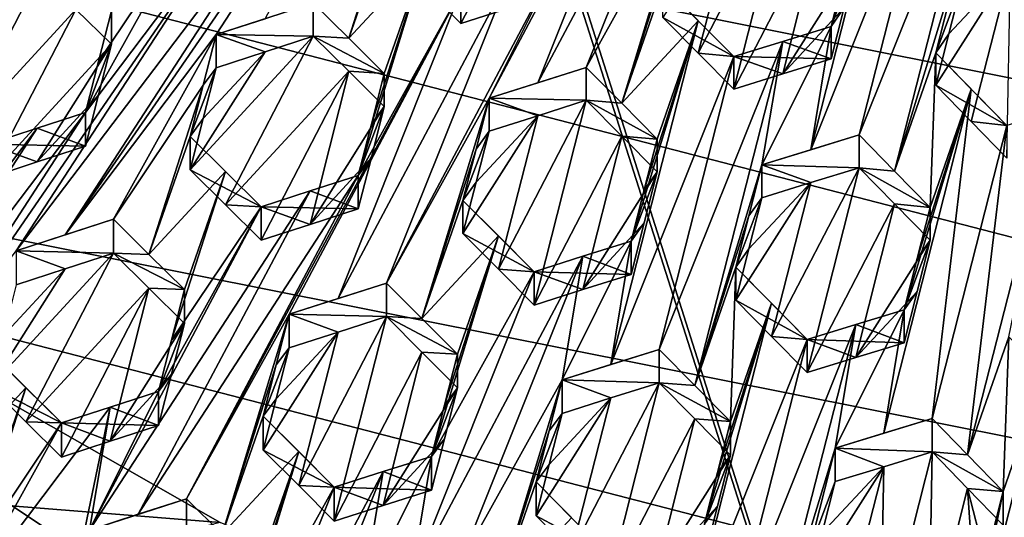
# Model space of a CAD drawing. Header units: metres. Extents: x -22 to 22, y 0 to 204.
# Tile 48 of 256: x -3.93 to -1.38, y 12.46 to 13.74. Entities that reach past the tile are written whole.
import ezdxf

# ---------------------------------------------------------------- set-up
doc = ezdxf.new("R2010")
doc.units = ezdxf.units.M
doc.layers.add('solid_002_SW0002', color=7, linetype='CONTINUOUS')
doc.layers.add('solid_002_SW0002_01', color=7, linetype='CONTINUOUS')

msp = doc.modelspace()

# ---------------------------------------------------------------- linework, layer by layer
at = {"layer": 'solid_002_SW0002'}
for points in [[(-10.401688, 38.78968, 222.258194), (-0.000125, 39.062069, 222.530045), (-0.000125, 6.009099, 222.530045)], [(-10.452005, 38.787876, 222.256866), (-10.401688, 38.78968, 222.258194), (-0.000125, 6.009099, 222.530045)], [(-10.250982, 9.179632, 222.262131), (-10.452005, 38.787876, 222.256866), (-0.000125, 6.009099, 222.530045)], [(15.431576, 33.648762, 223.952362), (-15.431306, 33.548271, 223.951843), (-15.319921, 9.159238, 223.824142)], [(8.043475, 12.659388, 197.128784), (-8.043475, 16.822996, 196.013153), (-7.7389, 17.710806, 195.775253)], [(7.7389, 11.77158, 197.366669), (-8.239264, 15.907071, 196.25856), (-8.043475, 16.822996, 196.013153)], [(7.7389, 11.77158, 197.366669), (-8.323321, 14.981074, 196.506683), (-8.239264, 15.907071, 196.25856)], [(-2.913416, 15.338483, 211.476273), (-3.429604, 14.778586, 211.381104), (-4.640465, 13.301433, 211.161865)], [(-2.913416, 15.338483, 211.476273), (-4.640465, 13.301433, 211.161865), (-4.124278, 13.861323, 211.257019)], [(-5.683294, 13.250219, 210.930359), (-4.829403, 14.013636, 211.095444), (-3.797027, 15.13349, 211.286011)], [(-5.167106, 13.810128, 211.025574), (-5.683294, 13.250219, 210.930359), (-3.797027, 15.13349, 211.286011)], [(7.332353, 10.929029, 197.592422), (-8.29563, 14.043318, 196.757965), (-8.323321, 14.981074, 196.506683)], [(7.7389, 11.77158, 197.366669), (7.332353, 10.929029, 197.592422), (-8.323321, 14.981074, 196.506683)], [(-5.156653, 12.741524, 211.066666), (-4.640465, 13.301433, 211.161865), (-3.429604, 14.778586, 211.381104)], [(-5.156653, 12.741524, 211.066666), (-3.429604, 14.778586, 211.381104), (-3.554177, 14.7372, 211.355621)], [(-5.156653, 12.741524, 211.066666), (-3.554177, 14.7372, 211.355621), (-4.46198, 13.658731, 211.190552)], [(-4.428162, 13.790342, 211.194092), (-4.46198, 13.658731, 211.190552), (-3.554177, 14.7372, 211.355621)], [(-3.809035, 13.185276, 211.327606), (-3.419152, 13.703243, 211.397049), (-2.848936, 14.579853, 211.498276)], [(-3.240666, 14.061276, 211.428467), (-3.809035, 13.185276, 211.327606), (-2.848936, 14.579853, 211.498276)], [(-2.848936, 14.579853, 211.498276), (-3.419152, 13.703243, 211.397049), (-3.292765, 13.744363, 211.419662)], [(-2.143734, 14.414511, 211.61113), (-2.587584, 13.578732, 211.531464), (-2.463071, 13.618197, 211.54985)], [(-2.143734, 14.414511, 211.61113), (-2.270307, 14.374295, 211.592087), (-2.587584, 13.578732, 211.531464)], [(-2.143734, 14.414511, 211.61113), (-2.463071, 13.618197, 211.54985), (-2.197838, 14.095567, 211.596832)], [(-2.270307, 14.374295, 211.592087), (-2.53554, 13.896832, 211.544754), (-2.714026, 13.538517, 211.512283)], [(-2.270307, 14.374295, 211.592087), (-2.714026, 13.538517, 211.512283), (-2.587584, 13.578732, 211.531464)], [(-1.65717, 14.294667, 211.669479), (-1.830414, 13.724463, 211.631454), (-1.882783, 13.405408, 211.614944)], [(-1.565181, 14.20122, 211.676147), (-1.65717, 14.294667, 211.669479), (-1.882783, 13.405408, 211.614944)], [(-1.65717, 14.294667, 211.669479), (-1.796711, 13.856858, 211.639572), (-1.830414, 13.724463, 211.631454)], [(-1.439038, 14.239976, 211.690201), (-1.757945, 13.443859, 211.629211), (-1.666299, 13.350428, 211.634613)], [(-1.439038, 14.239976, 211.690201), (-1.565181, 14.20122, 211.676147), (-1.757945, 13.443859, 211.629211)], [(-1.439038, 14.239976, 211.690201), (-1.666299, 13.350428, 211.634613), (-1.492712, 13.920346, 211.672897)], [(-1.565181, 14.20122, 211.676147), (-1.882783, 13.405408, 211.614944), (-1.757945, 13.443859, 211.629211)], [(-2.560121, 14.168532, 211.23436), (-2.878317, 13.823266, 211.175232), (-2.786495, 13.731848, 211.188828)], [(-2.660037, 13.772593, 211.209976), (-2.560121, 14.168532, 211.23436), (-2.786495, 13.731848, 211.188828)], [(-2.936409, 14.131359, 211.482666), (-3.168197, 13.784788, 211.441574), (-3.076303, 13.693744, 211.456833)], [(-2.936409, 14.131359, 211.482666), (-3.076303, 13.693744, 211.456833), (-2.970207, 13.999088, 211.476379)], [(-2.197838, 14.095567, 211.596832), (-2.463071, 13.618197, 211.54985), (-2.371248, 13.525907, 211.560196)], [(-2.231333, 13.964129, 211.589279), (-2.197838, 14.095567, 211.596832), (-2.371248, 13.525907, 211.560196)], [(-2.173282, 13.655021, 211.276978), (-2.081369, 13.562099, 211.285324), (-1.946883, 14.091538, 211.321991)], [(-2.173282, 13.655021, 211.276978), (-1.946883, 14.091538, 211.321991), (-2.071315, 14.052261, 211.304214)], [(-1.855124, 13.998676, 211.329956), (-1.946883, 14.091538, 211.321991), (-2.081369, 13.562099, 211.285324)], [(6.822947, 10.130286, 197.806458), (-8.155832, 13.118854, 197.005661), (-8.29563, 14.043318, 196.757965)], [(7.332353, 10.929029, 197.592422), (6.822947, 10.130286, 197.806458), (-8.29563, 14.043318, 196.757965)], [(-3.240666, 14.061276, 211.428467), (-3.935339, 13.144047, 211.304489), (-3.809035, 13.185276, 211.327606)], [(-3.240666, 14.061276, 211.428467), (-3.365231, 14.02059, 211.405579), (-3.935339, 13.144047, 211.304489)], [(-2.173282, 13.655021, 211.276978), (-2.071315, 14.052261, 211.304214), (-2.265081, 13.747587, 211.267761)], [(-3.365231, 14.02059, 211.405579), (-4.32529, 12.626009, 211.234863), (-3.935339, 13.144047, 211.304489)], [(-3.365231, 14.02059, 211.405579), (-3.756854, 13.501994, 211.335587), (-4.32529, 12.626009, 211.234863)], [(-3.365231, 14.02059, 211.405579), (-3.491621, 13.979208, 211.381989), (-3.756854, 13.501994, 211.335587)], [(-3.076303, 13.693744, 211.456833), (-2.878312, 13.907928, 211.491211), (-2.970207, 13.999088, 211.476379)], [(-1.855124, 13.998676, 211.329956), (-2.081369, 13.562099, 211.285324), (-1.955116, 13.601644, 211.3022)], [(-1.855124, 13.998676, 211.329956), (-1.955116, 13.601644, 211.3022), (-1.763171, 13.905365, 211.336975)], [(-3.723053, 13.634022, 211.340942), (-3.756854, 13.501994, 211.335587), (-3.491621, 13.979208, 211.381989)], [(-3.723053, 13.634022, 211.340942), (-3.491621, 13.979208, 211.381989), (-3.689611, 13.764616, 211.3461)], [(-2.231333, 13.964129, 211.589279), (-2.371248, 13.525907, 211.560196), (-2.265081, 13.831695, 211.58165)], [(-1.492712, 13.920346, 211.672897), (-1.666299, 13.350428, 211.634613), (-1.559955, 13.656116, 211.656387)], [(-1.492712, 13.837159, 211.362442), (-1.492712, 13.920346, 211.672897), (-1.559955, 13.656116, 211.656387)], [(-3.076303, 13.693744, 211.456833), (-2.984485, 13.602538, 211.471207), (-2.878312, 13.907928, 211.491211)], [(-3.051728, 13.339102, 211.457672), (-2.786495, 13.8166, 211.505127), (-2.878312, 13.907928, 211.491211)], [(-3.017958, 13.471412, 211.464508), (-3.051728, 13.339102, 211.457672), (-2.878312, 13.907928, 211.491211)], [(-3.017958, 13.471412, 211.464508), (-2.878312, 13.907928, 211.491211), (-2.984485, 13.602538, 211.471207)], [(-2.53554, 13.896832, 211.544754), (-2.660035, 13.857097, 211.525345), (-2.979259, 13.061049, 211.464935)], [(-2.714026, 13.538517, 211.512283), (-2.53554, 13.896832, 211.544754), (-2.979259, 13.061049, 211.464935)], [(-1.796712, 13.773264, 211.327621), (-1.763171, 13.905365, 211.336975), (-1.955116, 13.601644, 211.3022)], [(-1.763171, 13.905365, 211.336975), (-1.830414, 13.724463, 211.631454), (-1.796711, 13.856858, 211.639572)], [(-1.796712, 13.773264, 211.327621), (-1.830414, 13.724463, 211.631454), (-1.763171, 13.905365, 211.336975)], [(-1.559955, 13.57223, 211.343323), (-1.468369, 13.478462, 211.347229), (-1.3667, 13.875769, 211.376068)], [(-1.526288, 13.704873, 211.35289), (-1.559955, 13.57223, 211.343323), (-1.3667, 13.875769, 211.376068)], [(-1.526288, 13.704873, 211.35289), (-1.3667, 13.875769, 211.376068), (-1.492712, 13.837159, 211.362442)], [(-1.468369, 13.478462, 211.347229), (-1.376243, 13.383927, 211.350372), (-1.3667, 13.875769, 211.376068)], [(-3.873322, 13.858303, 210.985931), (-4.191521, 13.51202, 210.923019), (-4.099636, 13.422276, 210.9431)], [(-3.997977, 13.816805, 210.960114), (-4.191521, 13.51202, 210.923019), (-3.873322, 13.858303, 210.985931)], [(-3.781434, 13.76848, 211.005737), (-3.873322, 13.858303, 210.985931), (-4.099636, 13.422276, 210.9431)], [(-2.660035, 13.857097, 211.525345), (-2.786495, 13.8166, 211.505127), (-3.103858, 13.02127, 211.44548)], [(-2.660035, 13.857097, 211.525345), (-3.103858, 13.02127, 211.44548), (-2.979259, 13.061049, 211.464935)], [(-3.230214, 12.980813, 211.425308), (-2.786495, 13.8166, 211.505127), (-3.495447, 12.503316, 211.377853)], [(-3.051728, 13.339102, 211.457672), (-3.495447, 12.503316, 211.377853), (-2.786495, 13.8166, 211.505127)], [(-3.230214, 12.980813, 211.425308), (-3.103858, 13.02127, 211.44548), (-2.786495, 13.8166, 211.505127)], [(-2.878317, 13.823266, 211.175232), (-2.786495, 13.8166, 211.505127), (-2.786495, 13.731848, 211.188828)], [(-2.660037, 13.772593, 211.209976), (-2.786495, 13.731848, 211.188828), (-2.786495, 13.8166, 211.505127)], [(-2.173273, 13.739239, 211.591324), (-2.265081, 13.831695, 211.58165), (-2.371248, 13.525907, 211.560196)], [(-2.081369, 13.646455, 211.600143), (-2.265081, 13.831695, 211.58165), (-2.173273, 13.739239, 211.591324)], [(-2.265081, 13.747587, 211.267761), (-2.265081, 13.831695, 211.58165), (-2.081369, 13.646455, 211.600143)], [(-1.526288, 13.704873, 211.35289), (-1.492712, 13.837159, 211.362442), (-1.559955, 13.656116, 211.656387)], [(-3.781434, 13.76848, 211.005737), (-4.099636, 13.422276, 210.9431), (-4.007809, 13.332363, 210.962326)], [(-3.781434, 13.76848, 211.005737), (-4.007809, 13.332363, 210.962326), (-3.689611, 13.678481, 211.024643)], [(-3.781434, 13.76848, 211.005737), (-3.689611, 13.678481, 211.024643), (-3.689611, 13.764616, 211.3461)], [(-3.723053, 13.634022, 211.340942), (-3.689611, 13.764616, 211.3461), (-3.689611, 13.678481, 211.024643)], [(-3.168197, 13.784788, 211.441574), (-3.292765, 13.744363, 211.419662), (-3.419152, 13.703243, 211.397049)], [(-3.168197, 13.69946, 211.123123), (-3.168197, 13.784788, 211.441574), (-3.419152, 13.703243, 211.397049)], [(-3.076303, 13.693744, 211.456833), (-3.168197, 13.784788, 211.441574), (-3.168197, 13.69946, 211.123123)], [(-1.955116, 13.601644, 211.3022), (-1.830414, 13.640525, 211.318207), (-1.796712, 13.773264, 211.327621)], [(-1.796712, 13.773264, 211.327621), (-1.830414, 13.640525, 211.318207), (-1.830414, 13.724463, 211.631454)], [(-2.173273, 13.739239, 211.591324), (-2.346602, 13.169323, 211.554047), (-2.398892, 12.850563, 211.538559)], [(-2.081369, 13.646455, 211.600143), (-2.173273, 13.739239, 211.591324), (-2.398892, 12.850563, 211.538559)], [(-2.173273, 13.739239, 211.591324), (-2.371248, 13.525907, 211.560196), (-2.279359, 13.433324, 211.569702)], [(-2.173273, 13.739239, 211.591324), (-2.31288, 13.301723, 211.561905), (-2.346602, 13.169323, 211.554047)], [(-2.173273, 13.739239, 211.591324), (-2.279359, 13.433324, 211.569702), (-2.31288, 13.301723, 211.561905)], [(-2.173282, 13.655021, 211.276978), (-2.265081, 13.747587, 211.267761), (-2.081369, 13.646455, 211.600143)], [(-2.0089, 13.366388, 211.599884), (-1.830414, 13.724463, 211.631454), (-1.955102, 13.685791, 211.616226)], [(-2.0089, 13.366388, 211.599884), (-1.882783, 13.405408, 211.614944), (-1.830414, 13.724463, 211.631454)], [(-1.830414, 13.640525, 211.318207), (-1.955102, 13.685791, 211.616226), (-1.830414, 13.724463, 211.631454)], [(-3.809035, 13.185276, 211.327606), (-3.684385, 13.225879, 211.350098), (-3.419152, 13.703243, 211.397049)], [(-3.684385, 13.225879, 211.350098), (-3.452605, 13.572434, 211.391251), (-3.419152, 13.703243, 211.397049)], [(-3.486395, 13.353768, 211.062408), (-3.168197, 13.69946, 211.123123), (-3.29277, 13.658772, 211.100235)], [(-3.394503, 13.262819, 211.078018), (-3.168197, 13.69946, 211.123123), (-3.486395, 13.353768, 211.062408)], [(-3.419152, 13.617385, 211.076614), (-3.419152, 13.703243, 211.397049), (-3.452605, 13.572434, 211.391251)], [(-3.29277, 13.658772, 211.100235), (-3.419152, 13.703243, 211.397049), (-3.419152, 13.617385, 211.076614)], [(-3.29277, 13.658772, 211.100235), (-3.168197, 13.69946, 211.123123), (-3.419152, 13.703243, 211.397049)], [(-3.076303, 13.608342, 211.138123), (-3.168197, 13.69946, 211.123123), (-3.394503, 13.262819, 211.078018)], [(-3.076303, 13.693744, 211.456833), (-3.168197, 13.69946, 211.123123), (-2.984485, 13.602538, 211.471207)], [(-3.076303, 13.608342, 211.138123), (-2.984485, 13.602538, 211.471207), (-3.168197, 13.69946, 211.123123)], [(-1.526288, 13.704873, 211.35289), (-1.559955, 13.656116, 211.656387), (-1.559955, 13.57223, 211.343323)], [(-3.881503, 13.374104, 210.98735), (-3.689611, 13.678481, 211.024643), (-4.007809, 13.332363, 210.962326)], [(-3.881503, 13.374104, 210.98735), (-3.723055, 13.547558, 211.01828), (-3.689611, 13.678481, 211.024643)], [(-3.723053, 13.634022, 211.340942), (-3.689611, 13.678481, 211.024643), (-3.756854, 13.501994, 211.335587)], [(-3.723055, 13.547558, 211.01828), (-3.756854, 13.501994, 211.335587), (-3.689611, 13.678481, 211.024643)], [(-1.955102, 13.685791, 211.616226), (-2.274133, 12.889442, 211.554489), (-2.182388, 12.796439, 211.561874)], [(-1.955102, 13.685791, 211.616226), (-2.081369, 13.646455, 211.600143), (-2.274133, 12.889442, 211.554489)], [(-2.0089, 13.366388, 211.599884), (-1.955102, 13.685791, 211.616226), (-2.182388, 12.796439, 211.561874)], [(-1.830414, 13.640525, 211.318207), (-2.081369, 13.646455, 211.600143), (-1.955102, 13.685791, 211.616226)], [(-3.452604, 13.486253, 211.069595), (-3.486395, 13.353768, 211.062408), (-3.29277, 13.658772, 211.100235)], [(-3.452604, 13.486253, 211.069595), (-3.29277, 13.658772, 211.100235), (-3.419152, 13.617385, 211.076614)], [(-2.081369, 13.646455, 211.600143), (-2.398892, 12.850563, 211.538559), (-2.274133, 12.889442, 211.554489)], [(-2.173282, 13.655021, 211.276978), (-2.081369, 13.646455, 211.600143), (-2.081369, 13.562099, 211.285324)], [(-1.955116, 13.601644, 211.3022), (-2.081369, 13.646455, 211.600143), (-1.830414, 13.640525, 211.318207)], [(-1.955116, 13.601644, 211.3022), (-2.081369, 13.562099, 211.285324), (-2.081369, 13.646455, 211.600143)], [(-1.559955, 13.656116, 211.656387), (-1.666299, 13.350428, 211.634613), (-1.574233, 13.256365, 211.639282)], [(-1.468354, 13.562496, 211.660919), (-1.559955, 13.656116, 211.656387), (-1.574233, 13.256365, 211.639282)], [(-1.468354, 13.562496, 211.660919), (-1.376243, 13.468149, 211.664688), (-1.559955, 13.656116, 211.656387)], [(-1.559955, 13.57223, 211.343323), (-1.559955, 13.656116, 211.656387), (-1.376243, 13.468149, 211.664688)], [(-3.452604, 13.486253, 211.069595), (-3.419152, 13.617385, 211.076614), (-3.486395, 13.440285, 211.3853)], [(-3.452605, 13.572434, 211.391251), (-3.486395, 13.440285, 211.3853), (-3.419152, 13.617385, 211.076614)], [(-2.714026, 13.538517, 211.512283), (-2.463071, 13.618197, 211.54985), (-2.587584, 13.578732, 211.531464)], [(-2.463071, 13.533379, 211.233292), (-2.463071, 13.618197, 211.54985), (-2.714026, 13.538517, 211.512283)], [(-2.463071, 13.533379, 211.233292), (-2.371248, 13.525907, 211.560196), (-2.463071, 13.618197, 211.54985)], [(-3.076303, 13.608342, 211.138123), (-3.394503, 13.262819, 211.078018), (-3.302683, 13.171716, 211.092789)], [(-3.176316, 13.212676, 211.114822), (-3.076303, 13.608342, 211.138123), (-3.302683, 13.171716, 211.092789)], [(-3.176316, 13.212676, 211.114822), (-2.984485, 13.517056, 211.152191), (-3.076303, 13.608342, 211.138123)], [(-3.076303, 13.608342, 211.138123), (-2.984485, 13.517056, 211.152191), (-2.984485, 13.602538, 211.471207)], [(-2.984485, 13.517056, 211.152191), (-3.017958, 13.471412, 211.464508), (-2.984485, 13.602538, 211.471207)], [(-3.684385, 13.225879, 211.350098), (-3.592492, 13.135087, 211.366302), (-3.452605, 13.572434, 211.391251)], [(-3.592492, 13.135087, 211.366302), (-3.486395, 13.440285, 211.3853), (-3.452605, 13.572434, 211.391251)], [(-1.468354, 13.562496, 211.660919), (-1.694091, 12.67272, 211.605164), (-1.569007, 12.710626, 211.617142)], [(-1.468354, 13.562496, 211.660919), (-1.641476, 12.99212, 211.622711), (-1.694091, 12.67272, 211.605164)], [(-1.468354, 13.562496, 211.660919), (-1.607828, 13.124346, 211.630997), (-1.641476, 12.99212, 211.622711)], [(-1.468354, 13.562496, 211.660919), (-1.574233, 13.256365, 211.639282), (-1.607828, 13.124346, 211.630997)], [(-1.468354, 13.562496, 211.660919), (-1.569007, 12.710626, 211.617142), (-1.376243, 13.468149, 211.664688)], [(-1.559955, 13.57223, 211.343323), (-1.376243, 13.468149, 211.664688), (-1.468369, 13.478462, 211.347229)], [(-3.881503, 13.374104, 210.98735), (-3.756854, 13.415212, 211.011719), (-3.723055, 13.547558, 211.01828)], [(-3.723055, 13.547558, 211.01828), (-3.756854, 13.415212, 211.011719), (-3.756854, 13.501994, 211.335587)], [(-2.714026, 13.538517, 211.512283), (-2.979259, 13.061049, 211.464935), (-2.887403, 12.969124, 211.476776)], [(-2.747516, 13.407195, 211.505096), (-2.714026, 13.538517, 211.512283), (-2.887403, 12.969124, 211.476776)], [(-2.714026, 13.453226, 211.19397), (-2.714026, 13.538517, 211.512283), (-2.747516, 13.407195, 211.505096)], [(-2.587588, 13.49368, 211.21405), (-2.463071, 13.533379, 211.233292), (-2.714026, 13.538517, 211.512283)], [(-2.587588, 13.49368, 211.21405), (-2.714026, 13.538517, 211.512283), (-2.714026, 13.453226, 211.19397)], [(-3.017959, 13.385589, 211.144226), (-2.984485, 13.517056, 211.152191), (-3.176316, 13.212676, 211.114822)], [(-2.984485, 13.517056, 211.152191), (-3.051728, 13.339102, 211.457672), (-3.017958, 13.471412, 211.464508)], [(-3.017959, 13.385589, 211.144226), (-3.051728, 13.339102, 211.457672), (-2.984485, 13.517056, 211.152191)], [(-2.689426, 13.096697, 211.187851), (-2.597557, 13.00429, 211.197937), (-2.463071, 13.533379, 211.233292)], [(-2.587588, 13.49368, 211.21405), (-2.689426, 13.096697, 211.187851), (-2.463071, 13.533379, 211.233292)], [(-2.597557, 13.00429, 211.197937), (-2.371246, 13.44097, 211.24321), (-2.463071, 13.533379, 211.233292)], [(-2.463071, 13.533379, 211.233292), (-2.279359, 13.433324, 211.569702), (-2.371248, 13.525907, 211.560196)], [(-2.371246, 13.44097, 211.24321), (-2.279359, 13.433324, 211.569702), (-2.463071, 13.533379, 211.233292)], [(-3.756854, 13.501994, 211.335587), (-4.451528, 12.584693, 211.211365), (-4.32529, 12.626009, 211.234863)], [(-3.756854, 13.501994, 211.335587), (-3.881503, 13.46116, 211.312241), (-4.451528, 12.584693, 211.211365)], [(-3.756854, 13.415212, 211.011719), (-3.881503, 13.46116, 211.312241), (-3.756854, 13.501994, 211.335587)], [(-3.452604, 13.486253, 211.069595), (-3.486395, 13.440285, 211.3853), (-3.486395, 13.353768, 211.062408)], [(-2.587588, 13.49368, 211.21405), (-2.781269, 13.188858, 211.176956), (-2.689426, 13.096697, 211.187851)], [(-2.587588, 13.49368, 211.21405), (-2.747515, 13.321569, 211.185516), (-2.781269, 13.188858, 211.176956)], [(-2.587588, 13.49368, 211.21405), (-2.714026, 13.453226, 211.19397), (-2.747515, 13.321569, 211.185516)], [(-1.477448, 12.616655, 211.620193), (-1.250403, 13.506095, 211.676025), (-1.376243, 13.468149, 211.664688)], [(-1.477448, 12.616655, 211.620193), (-1.371017, 12.922119, 211.641464), (-1.250403, 13.506095, 211.676025)], [(-3.881503, 13.46116, 211.312241), (-4.273042, 12.942565, 211.242172), (-4.451528, 12.584693, 211.211365)], [(-3.881503, 13.46116, 211.312241), (-4.007809, 13.4197, 211.288269), (-4.273042, 12.942565, 211.242172)], [(-3.756854, 13.415212, 211.011719), (-4.007809, 13.4197, 211.288269), (-3.881503, 13.46116, 211.312241)], [(-1.477448, 12.616655, 211.620193), (-1.376243, 13.468149, 211.664688), (-1.569007, 12.710626, 211.617142)], [(-1.468369, 13.478462, 211.347229), (-1.376243, 13.468149, 211.664688), (-1.376243, 13.383927, 211.350372)], [(-3.592492, 13.135087, 211.366302), (-3.3945, 13.349401, 211.401169), (-3.486395, 13.440285, 211.3853)], [(-3.486395, 13.440285, 211.3853), (-3.3945, 13.349401, 211.401169), (-3.302683, 13.258375, 211.416199)], [(-3.486395, 13.353768, 211.062408), (-3.486395, 13.440285, 211.3853), (-3.302683, 13.258375, 211.416199)], [(-2.747516, 13.407195, 211.505096), (-2.781269, 13.27483, 211.497803), (-2.714026, 13.453226, 211.19397)], [(-2.747515, 13.321569, 211.185516), (-2.714026, 13.453226, 211.19397), (-2.781269, 13.27483, 211.497803)], [(-2.471236, 13.044271, 211.216385), (-2.371246, 13.44097, 211.24321), (-2.597557, 13.00429, 211.197937)], [(-2.471236, 13.044271, 211.216385), (-2.279359, 13.348268, 211.252258), (-2.371246, 13.44097, 211.24321)], [(-2.371246, 13.44097, 211.24321), (-2.279359, 13.348268, 211.252258), (-2.279359, 13.433324, 211.569702)], [(-2.279359, 13.348268, 211.252258), (-2.31288, 13.301723, 211.561905), (-2.279359, 13.433324, 211.569702)], [(-2.0089, 13.366388, 211.599884), (-1.757945, 13.359302, 211.313629), (-1.757945, 13.443859, 211.629211)], [(-2.0089, 13.366388, 211.599884), (-1.757945, 13.443859, 211.629211), (-1.882783, 13.405408, 211.614944)], [(-1.666299, 13.350428, 211.634613), (-1.757945, 13.443859, 211.629211), (-1.757945, 13.359302, 211.313629)], [(-3.881503, 13.374104, 210.98735), (-4.007809, 13.332363, 210.962326), (-4.007809, 13.4197, 211.288269)], [(-3.881503, 13.374104, 210.98735), (-4.007809, 13.4197, 211.288269), (-3.756854, 13.415212, 211.011719)], [(-2.781269, 13.27483, 211.497803), (-2.747516, 13.407195, 211.505096), (-2.887403, 12.969124, 211.476776)], [(-3.176316, 13.212676, 211.114822), (-3.051728, 13.252947, 211.136139), (-3.017959, 13.385589, 211.144226)], [(-3.017959, 13.385589, 211.144226), (-3.051728, 13.252947, 211.136139), (-3.051728, 13.339102, 211.457672)], [(-2.042445, 13.23462, 211.591843), (-2.0089, 13.366388, 211.599884), (-2.182388, 12.796439, 211.561874)], [(-2.0089, 13.28143, 211.282822), (-2.0089, 13.366388, 211.599884), (-2.042445, 13.23462, 211.591843)], [(-2.0089, 13.366388, 211.599884), (-1.882759, 13.320661, 211.298645), (-1.757945, 13.359302, 211.313629)], [(-2.0089, 13.366388, 211.599884), (-2.0089, 13.28143, 211.282822), (-1.882759, 13.320661, 211.298645)], [(-1.984433, 12.923294, 211.270203), (-1.892431, 12.829491, 211.275589), (-1.757945, 13.359302, 211.313629)], [(-1.882759, 13.320661, 211.298645), (-1.984433, 12.923294, 211.270203), (-1.757945, 13.359302, 211.313629)], [(-1.892431, 12.829491, 211.275589), (-1.666294, 13.265708, 211.318451), (-1.757945, 13.359302, 211.313629)], [(-1.574233, 13.256365, 211.639282), (-1.666299, 13.350428, 211.634613), (-1.757945, 13.359302, 211.313629)], [(-1.666294, 13.265708, 211.318451), (-1.574233, 13.256365, 211.639282), (-1.757945, 13.359302, 211.313629)], [(-3.051728, 13.339102, 211.457672), (-3.620117, 12.463291, 211.357544), (-3.495447, 12.503316, 211.377853)], [(-3.051728, 13.339102, 211.457672), (-3.176315, 13.29908, 211.437286), (-3.620117, 12.463291, 211.357544)], [(-3.592492, 13.135087, 211.366302), (-3.500673, 13.044158, 211.381714), (-3.3945, 13.349401, 211.401169)], [(-3.534149, 12.913102, 211.37532), (-3.302683, 13.258375, 211.416199), (-3.3945, 13.349401, 211.401169)], [(-3.500673, 13.044158, 211.381714), (-3.534149, 12.913102, 211.37532), (-3.3945, 13.349401, 211.401169)], [(-3.394503, 13.262819, 211.078018), (-3.486395, 13.353768, 211.062408), (-3.302683, 13.258375, 211.416199)], [(-3.051728, 13.252947, 211.136139), (-3.176315, 13.29908, 211.437286), (-3.051728, 13.339102, 211.457672)], [(-2.312881, 13.216316, 211.243179), (-2.279359, 13.348268, 211.252258), (-2.471236, 13.044271, 211.216385)], [(-2.279359, 13.348268, 211.252258), (-2.346602, 13.169323, 211.554047), (-2.31288, 13.301723, 211.561905)], [(-2.279359, 13.348268, 211.252258), (-2.312881, 13.216316, 211.243179), (-2.346602, 13.169323, 211.554047)], [(-2.747515, 13.321569, 211.185516), (-2.781269, 13.27483, 211.497803), (-2.781269, 13.188858, 211.176956)], [(-1.882759, 13.320661, 211.298645), (-2.076143, 13.016599, 211.264069), (-1.984433, 12.923294, 211.270203)], [(-1.882759, 13.320661, 211.298645), (-2.042445, 13.149318, 211.273468), (-2.076143, 13.016599, 211.264069)], [(-1.882759, 13.320661, 211.298645), (-2.0089, 13.28143, 211.282822), (-2.042445, 13.149318, 211.273468)], [(-3.176315, 13.29908, 211.437286), (-3.302683, 13.258375, 211.416199), (-3.746402, 12.42265, 211.336609)], [(-3.176315, 13.29908, 211.437286), (-3.746402, 12.42265, 211.336609), (-3.620117, 12.463291, 211.357544)], [(-3.051728, 13.252947, 211.136139), (-3.302683, 13.258375, 211.416199), (-3.176315, 13.29908, 211.437286)], [(-2.076143, 13.102252, 211.58374), (-2.042445, 13.149318, 211.273468), (-2.0089, 13.28143, 211.282822)], [(-2.042445, 13.23462, 211.591843), (-2.076143, 13.102252, 211.58374), (-2.0089, 13.28143, 211.282822)], [(-3.746402, 12.42265, 211.336609), (-3.302683, 13.258375, 211.416199), (-3.567916, 12.78089, 211.36879)], [(-3.534149, 12.913102, 211.37532), (-3.567916, 12.78089, 211.36879), (-3.302683, 13.258375, 211.416199)], [(-3.394503, 13.262819, 211.078018), (-3.302683, 13.258375, 211.416199), (-3.302683, 13.171716, 211.092789)], [(-3.176316, 13.212676, 211.114822), (-3.302683, 13.171716, 211.092789), (-3.302683, 13.258375, 211.416199)], [(-3.176316, 13.212676, 211.114822), (-3.302683, 13.258375, 211.416199), (-3.051728, 13.252947, 211.136139)], [(-2.68942, 13.182769, 211.509109), (-2.781269, 13.27483, 211.497803), (-2.887403, 12.969124, 211.476776)], [(-2.597557, 13.090482, 211.519608), (-2.781269, 13.27483, 211.497803), (-2.68942, 13.182769, 211.509109)], [(-2.781269, 13.188858, 211.176956), (-2.781269, 13.27483, 211.497803), (-2.597557, 13.090482, 211.519608)], [(-1.892431, 12.829491, 211.275589), (-1.766474, 12.868252, 211.289841), (-1.666294, 13.265708, 211.318451)], [(-1.766474, 12.868252, 211.289841), (-1.574233, 13.171486, 211.32251), (-1.666294, 13.265708, 211.318451)], [(-1.666294, 13.265708, 211.318451), (-1.574233, 13.171486, 211.32251), (-1.574233, 13.256365, 211.639282)], [(-1.607828, 13.124346, 211.630997), (-1.574233, 13.256365, 211.639282), (-1.574233, 13.171486, 211.32251)], [(-2.076143, 13.102252, 211.58374), (-2.042445, 13.23462, 211.591843), (-2.182388, 12.796439, 211.561874)], [(-3.935339, 13.144047, 211.304489), (-3.684385, 13.225879, 211.350098), (-3.809035, 13.185276, 211.327606)], [(-3.684385, 13.13862, 211.024445), (-3.684385, 13.225879, 211.350098), (-3.935339, 13.144047, 211.304489)], [(-3.684385, 13.13862, 211.024445), (-3.592492, 13.135087, 211.366302), (-3.684385, 13.225879, 211.350098)], [(-2.471236, 13.044271, 211.216385), (-2.346602, 13.083575, 211.234039), (-2.312881, 13.216316, 211.243179)], [(-2.312881, 13.216316, 211.243179), (-2.346602, 13.083575, 211.234039), (-2.346602, 13.169323, 211.554047)], [(-2.68942, 13.182769, 211.509109), (-2.887403, 12.969124, 211.476776), (-2.795547, 12.876993, 211.487839)], [(-2.68942, 13.182769, 211.509109), (-2.829059, 12.745504, 211.480347), (-2.86279, 12.613146, 211.472763)], [(-2.597557, 13.090482, 211.519608), (-2.68942, 13.182769, 211.509109), (-2.86279, 12.613146, 211.472763)], [(-2.68942, 13.182769, 211.509109), (-2.795547, 12.876993, 211.487839), (-2.829059, 12.745504, 211.480347)], [(-2.689426, 13.096697, 211.187851), (-2.781269, 13.188858, 211.176956), (-2.597557, 13.090482, 211.519608)], [(-2.346602, 13.169323, 211.554047), (-2.525088, 12.811092, 211.521896), (-2.398892, 12.850563, 211.538559)], [(-2.346602, 13.169323, 211.554047), (-2.471225, 13.130241, 211.537216), (-2.525088, 12.811092, 211.521896)], [(-2.346602, 13.083575, 211.234039), (-2.471225, 13.130241, 211.537216), (-2.346602, 13.169323, 211.554047)], [(-1.607828, 13.039117, 211.312927), (-1.574233, 13.171486, 211.32251), (-1.766474, 12.868252, 211.289841)], [(-1.641476, 12.99212, 211.622711), (-1.574233, 13.171486, 211.32251), (-1.607828, 13.039117, 211.312927)], [(-1.641476, 12.99212, 211.622711), (-1.607828, 13.124346, 211.630997), (-1.574233, 13.171486, 211.32251)], [(-3.684385, 13.13862, 211.024445), (-4.002583, 12.792781, 210.963165), (-3.910693, 12.702062, 210.979645)], [(-3.684385, 13.13862, 211.024445), (-3.809039, 13.09775, 211.000961), (-4.002583, 12.792781, 210.963165)], [(-3.809039, 13.09775, 211.000961), (-3.935339, 13.144047, 211.304489), (-3.935339, 13.056248, 210.976822)], [(-3.684385, 13.13862, 211.024445), (-3.935339, 13.144047, 211.304489), (-3.809039, 13.09775, 211.000961)], [(-3.592492, 13.047765, 211.040405), (-3.684385, 13.13862, 211.024445), (-3.910693, 12.702062, 210.979645)], [(-3.684385, 13.13862, 211.024445), (-3.500673, 13.044158, 211.381714), (-3.592492, 13.135087, 211.366302)], [(-3.592492, 13.047765, 211.040405), (-3.500673, 13.044158, 211.381714), (-3.684385, 13.13862, 211.024445)], [(-2.471225, 13.130241, 211.537216), (-2.915037, 12.294663, 211.458267), (-2.790321, 12.333879, 211.47551)], [(-2.471225, 13.130241, 211.537216), (-2.597557, 13.090482, 211.519608), (-2.915037, 12.294663, 211.458267)], [(-2.471225, 13.130241, 211.537216), (-2.790321, 12.333879, 211.47551), (-2.525088, 12.811092, 211.521896)], [(-2.346602, 13.083575, 211.234039), (-2.597557, 13.090482, 211.519608), (-2.471225, 13.130241, 211.537216)], [(-2.076143, 13.102252, 211.58374), (-2.076143, 13.016599, 211.264069), (-2.042445, 13.149318, 211.273468)], [(6.223329, 9.397194, 198.002884), (-7.90552, 12.214004, 197.248123), (-8.155832, 13.118854, 197.005661)], [(6.822947, 10.130286, 197.806458), (6.223329, 9.397194, 198.002884), (-8.155832, 13.118854, 197.005661)], [(-2.076143, 13.102252, 211.58374), (-2.182388, 12.796439, 211.561874), (-2.090421, 12.70302, 211.568558)], [(-1.984422, 13.009084, 211.590408), (-2.076143, 13.102252, 211.58374), (-2.090421, 12.70302, 211.568558)], [(-1.892431, 12.915444, 211.596359), (-2.076143, 13.016599, 211.264069), (-2.076143, 13.102252, 211.58374)], [(-1.892431, 12.915444, 211.596359), (-2.076143, 13.102252, 211.58374), (-1.984422, 13.009084, 211.590408)], [(-3.809039, 13.09775, 211.000961), (-3.968801, 12.925157, 210.970078), (-4.002583, 12.792781, 210.963165)], [(-3.809039, 13.09775, 211.000961), (-3.935339, 13.056248, 210.976822), (-3.968801, 12.925157, 210.970078)], [(-2.597557, 13.090482, 211.519608), (-2.86279, 12.613146, 211.472763), (-2.915037, 12.294663, 211.458267)], [(-2.689426, 13.096697, 211.187851), (-2.597557, 13.090482, 211.519608), (-2.597557, 13.00429, 211.197937)], [(-2.471236, 13.044271, 211.216385), (-2.597557, 13.090482, 211.519608), (-2.346602, 13.083575, 211.234039)], [(-2.471236, 13.044271, 211.216385), (-2.597557, 13.00429, 211.197937), (-2.597557, 13.090482, 211.519608)], [(-3.230214, 12.980813, 211.425308), (-2.979259, 13.061049, 211.464935), (-3.103858, 13.02127, 211.44548)], [(-2.979259, 12.974356, 211.141403), (-2.979259, 13.061049, 211.464935), (-3.230214, 12.980813, 211.425308)], [(-2.979259, 12.974356, 211.141403), (-2.887403, 12.969124, 211.476776), (-2.979259, 13.061049, 211.464935)], [(-3.592492, 13.047765, 211.040405), (-3.910693, 12.702062, 210.979645), (-3.818871, 12.611205, 210.995331)], [(-3.592492, 13.047765, 211.040405), (-3.818871, 12.611205, 210.995331), (-3.692579, 12.652329, 211.018066)], [(-3.592492, 13.047765, 211.040405), (-3.692579, 12.652329, 211.018066), (-3.500673, 12.956763, 211.055542)], [(-3.592492, 13.047765, 211.040405), (-3.500673, 12.956763, 211.055542), (-3.500673, 13.044158, 211.381714)], [(-3.500673, 12.956763, 211.055542), (-3.534149, 12.913102, 211.37532), (-3.500673, 13.044158, 211.381714)], [(-1.766474, 12.868252, 211.289841), (-1.641476, 12.906541, 211.303329), (-1.607828, 13.039117, 211.312927)], [(-1.641476, 12.99212, 211.622711), (-1.607828, 13.039117, 211.312927), (-1.641476, 12.906541, 211.303329)], [(-1.984422, 13.009084, 211.590408), (-2.157664, 12.438837, 211.552231), (-2.210192, 12.119655, 211.535416)], [(-1.892431, 12.915444, 211.596359), (-1.984422, 13.009084, 211.590408), (-2.210192, 12.119655, 211.535416)], [(-1.984422, 13.009084, 211.590408), (-2.123984, 12.571159, 211.56041), (-2.157664, 12.438837, 211.552231)], [(-1.984422, 13.009084, 211.590408), (-2.090421, 12.70302, 211.568558), (-2.123984, 12.571159, 211.56041)], [(-1.892431, 12.915444, 211.596359), (-1.984433, 12.923294, 211.270203), (-2.076143, 13.016599, 211.264069)], [(-3.230214, 12.980813, 211.425308), (-3.495447, 12.503316, 211.377853), (-3.403576, 12.411698, 211.390884)], [(-3.263703, 12.849581, 211.418442), (-3.230214, 12.980813, 211.425308), (-3.403576, 12.411698, 211.390884)], [(-3.230214, 12.893632, 211.09993), (-3.230214, 12.980813, 211.425308), (-3.263703, 12.849581, 211.418442)], [(-3.103861, 12.934335, 211.121033), (-3.230214, 12.980813, 211.425308), (-3.230214, 12.893632, 211.09993)], [(-3.103861, 12.934335, 211.121033), (-2.979259, 12.974356, 211.141403), (-3.230214, 12.980813, 211.425308)], [(-3.205593, 12.537618, 211.095825), (-3.113745, 12.445611, 211.10733), (-2.979259, 12.974356, 211.141403)], [(-3.205593, 12.537618, 211.095825), (-2.979259, 12.974356, 211.141403), (-3.103861, 12.934335, 211.121033)], [(-2.887403, 12.882328, 211.152847), (-2.979259, 12.974356, 211.141403), (-3.113745, 12.445611, 211.10733)], [(-2.979259, 12.974356, 211.141403), (-2.795547, 12.876993, 211.487839), (-2.887403, 12.969124, 211.476776)], [(-2.887403, 12.882328, 211.152847), (-2.795547, 12.876993, 211.487839), (-2.979259, 12.974356, 211.141403)], [(-1.641476, 12.99212, 211.622711), (-1.819962, 12.634405, 211.592484), (-1.694091, 12.67272, 211.605164)], [(-1.766466, 12.954017, 211.609909), (-1.819962, 12.634405, 211.592484), (-1.641476, 12.99212, 211.622711)], [(-1.766466, 12.954017, 211.609909), (-1.641476, 12.99212, 211.622711), (-1.641476, 12.906541, 211.303329)], [(-3.534151, 12.825369, 211.047913), (-3.500673, 12.956763, 211.055542), (-3.692579, 12.652329, 211.018066)], [(-3.500673, 12.956763, 211.055542), (-3.567916, 12.78089, 211.36879), (-3.534149, 12.913102, 211.37532)], [(-3.500673, 12.956763, 211.055542), (-3.534151, 12.825369, 211.047913), (-3.567916, 12.78089, 211.36879)], [(-1.766466, 12.954017, 211.609909), (-2.085195, 12.158025, 211.54921), (-1.993521, 12.064463, 211.55423)], [(-1.766466, 12.954017, 211.609909), (-1.892431, 12.915444, 211.596359), (-2.085195, 12.158025, 211.54921)], [(-1.766466, 12.954017, 211.609909), (-1.993521, 12.064463, 211.55423), (-1.819962, 12.634405, 211.592484)], [(-1.766466, 12.954017, 211.609909), (-1.641476, 12.906541, 211.303329), (-1.892431, 12.915444, 211.596359)], [(-3.205593, 12.537618, 211.095825), (-3.103861, 12.934335, 211.121033), (-3.297457, 12.62944, 211.083572)], [(-3.263702, 12.762066, 211.091812), (-3.297457, 12.62944, 211.083572), (-3.103861, 12.934335, 211.121033)], [(-3.263702, 12.762066, 211.091812), (-3.103861, 12.934335, 211.121033), (-3.230214, 12.893632, 211.09993)], [(-1.892431, 12.915444, 211.596359), (-1.892431, 12.829491, 211.275589), (-1.984433, 12.923294, 211.270203)], [(-1.892431, 12.915444, 211.596359), (-2.210192, 12.119655, 211.535416), (-2.085195, 12.158025, 211.54921)], [(-1.892431, 12.915444, 211.596359), (-1.641476, 12.906541, 211.303329), (-1.766474, 12.868252, 211.289841)], [(-1.892431, 12.915444, 211.596359), (-1.766474, 12.868252, 211.289841), (-1.892431, 12.829491, 211.275589)], [(-1.477448, 12.616655, 211.620193), (-1.385295, 12.521906, 211.622635), (-1.371017, 12.922119, 211.641464)], [(-1.385295, 12.521906, 211.622635), (-1.279508, 12.827975, 211.643677), (-1.371017, 12.922119, 211.641464)], [(-3.408264, 12.442215, 213.803162), (-4.190461, 12.887198, 213.683929), (-5.463736, 12.606127, 213.759232)], [(-4.190421, 12.240126, 211.269119), (-4.190461, 12.887198, 213.683929), (-3.408264, 12.442215, 213.803162)], [(-3.91069, 12.790572, 211.309967), (-4.002583, 12.881233, 211.293274), (-4.108682, 12.576166, 211.274765)], [(-3.818871, 12.699785, 211.325912), (-4.002583, 12.881233, 211.293274), (-3.91069, 12.790572, 211.309967)], [(-4.002583, 12.792781, 210.963165), (-4.002583, 12.881233, 211.293274), (-3.818871, 12.699785, 211.325912)], [(-3.263703, 12.849581, 211.418442), (-3.297457, 12.717299, 211.411469), (-3.230214, 12.893632, 211.09993)], [(-3.263702, 12.762066, 211.091812), (-3.230214, 12.893632, 211.09993), (-3.297457, 12.717299, 211.411469)], [(-2.887403, 12.882328, 211.152847), (-3.113745, 12.445611, 211.10733), (-2.987422, 12.485914, 211.126953)], [(-2.887403, 12.882328, 211.152847), (-2.987422, 12.485914, 211.126953), (-2.795547, 12.790089, 211.163513)], [(-2.887403, 12.882328, 211.152847), (-2.795547, 12.790089, 211.163513), (-2.795547, 12.876993, 211.487839)], [(-2.795547, 12.790089, 211.163513), (-2.829059, 12.745504, 211.480347), (-2.795547, 12.876993, 211.487839)], [(-2.525088, 12.811092, 211.521896), (-2.274133, 12.889442, 211.554489), (-2.398892, 12.850563, 211.538559)], [(-2.274133, 12.803099, 211.232254), (-2.274133, 12.889442, 211.554489), (-2.525088, 12.811092, 211.521896)], [(-2.274133, 12.803099, 211.232254), (-2.182388, 12.796439, 211.561874), (-2.274133, 12.889442, 211.554489)], [(-3.263703, 12.849581, 211.418442), (-3.403576, 12.411698, 211.390884), (-3.297457, 12.717299, 211.411469)], [(-3.692579, 12.652329, 211.018066), (-3.567916, 12.692828, 211.040146), (-3.534151, 12.825369, 211.047913)], [(-3.534151, 12.825369, 211.047913), (-3.567916, 12.692828, 211.040146), (-3.567916, 12.78089, 211.36879)], [(-1.279508, 12.827975, 211.643677), (-1.505307, 11.938098, 211.588089), (-1.380069, 11.975525, 211.598099)], [(-1.385295, 12.521906, 211.622635), (-1.505307, 11.938098, 211.588089), (-1.279508, 12.827975, 211.643677)], [(-2.525088, 12.811092, 211.521896), (-2.790321, 12.333879, 211.47551), (-2.698519, 12.241254, 211.484512)], [(-2.558618, 12.67945, 211.514084), (-2.525088, 12.811092, 211.521896), (-2.698519, 12.241254, 211.484512)], [(-2.525088, 12.724319, 211.198059), (-2.525088, 12.811092, 211.521896), (-2.558618, 12.67945, 211.514084)], [(-2.398871, 12.764015, 211.21553), (-2.525088, 12.811092, 211.521896), (-2.525088, 12.724319, 211.198059)], [(-2.398871, 12.764015, 211.21553), (-2.274133, 12.803099, 211.232254), (-2.525088, 12.811092, 211.521896)], [(-2.50055, 12.366728, 211.187729), (-2.274133, 12.803099, 211.232254), (-2.398871, 12.764015, 211.21553)], [(-2.50055, 12.366728, 211.187729), (-2.408619, 12.273493, 211.194977), (-2.274133, 12.803099, 211.232254)], [(-2.182385, 12.709952, 211.23912), (-2.274133, 12.803099, 211.232254), (-2.408619, 12.273493, 211.194977)], [(-2.274133, 12.803099, 211.232254), (-2.090421, 12.70302, 211.568558), (-2.182388, 12.796439, 211.561874)], [(-2.182385, 12.709952, 211.23912), (-2.090421, 12.70302, 211.568558), (-2.274133, 12.803099, 211.232254)], [(-3.91069, 12.790572, 211.309967), (-4.108682, 12.576166, 211.274765), (-4.016861, 12.485456, 211.291)], [(-3.91069, 12.790572, 211.309967), (-4.016861, 12.485456, 211.291), (-4.050342, 12.354456, 211.284882)], [(-3.818871, 12.699785, 211.325912), (-3.91069, 12.790572, 211.309967), (-4.050342, 12.354456, 211.284882)], [(-3.910693, 12.702062, 210.979645), (-4.002583, 12.792781, 210.963165), (-3.818871, 12.699785, 211.325912)], [(-3.746402, 12.42265, 211.336609), (-3.567916, 12.78089, 211.36879), (-3.692579, 12.740648, 211.347672)], [(-3.567916, 12.692828, 211.040146), (-3.692579, 12.740648, 211.347672), (-3.567916, 12.78089, 211.36879)], [(-2.82906, 12.658254, 211.154739), (-2.795547, 12.790089, 211.163513), (-2.987422, 12.485914, 211.126953)], [(-2.795547, 12.790089, 211.163513), (-2.86279, 12.613146, 211.472763), (-2.829059, 12.745504, 211.480347)], [(-2.82906, 12.658254, 211.154739), (-2.86279, 12.613146, 211.472763), (-2.795547, 12.790089, 211.163513)], [(-3.263702, 12.762066, 211.091812), (-3.297457, 12.717299, 211.411469), (-3.297457, 12.62944, 211.083572)], [(-2.592331, 12.45962, 211.179794), (-2.398871, 12.764015, 211.21553), (-2.558617, 12.592336, 211.188965)], [(-2.50055, 12.366728, 211.187729), (-2.398871, 12.764015, 211.21553), (-2.592331, 12.45962, 211.179794)], [(-2.558617, 12.592336, 211.188965), (-2.398871, 12.764015, 211.21553), (-2.525088, 12.724319, 211.198059)], [(-3.692579, 12.740648, 211.347672), (-3.818871, 12.699785, 211.325912), (-4.084104, 12.222337, 211.278641)], [(-3.813645, 12.15929, 211.323349), (-3.692579, 12.740648, 211.347672), (-4.084104, 12.222337, 211.278641)], [(-3.567916, 12.692828, 211.040146), (-3.818871, 12.699785, 211.325912), (-3.692579, 12.740648, 211.347672)], [(-3.813645, 12.15929, 211.323349), (-3.746402, 12.42265, 211.336609), (-3.692579, 12.740648, 211.347672)], [(-2.558618, 12.67945, 211.514084), (-2.592331, 12.547085, 211.506226), (-2.525088, 12.724319, 211.198059)], [(-2.558617, 12.592336, 211.188965), (-2.525088, 12.724319, 211.198059), (-2.592331, 12.547085, 211.506226)], [(-3.818871, 12.699785, 211.325912), (-4.050342, 12.354456, 211.284882), (-4.084104, 12.222337, 211.278641)], [(-3.910693, 12.702062, 210.979645), (-3.818871, 12.699785, 211.325912), (-3.818871, 12.611205, 210.995331)], [(-3.692579, 12.652329, 211.018066), (-3.818871, 12.699785, 211.325912), (-3.567916, 12.692828, 211.040146)], [(-3.692579, 12.652329, 211.018066), (-3.818871, 12.611205, 210.995331), (-3.818871, 12.699785, 211.325912)], [(-3.205588, 12.625566, 211.424072), (-3.297457, 12.717299, 211.411469), (-3.403576, 12.411698, 211.390884)], [(-3.205588, 12.625566, 211.424072), (-3.113745, 12.533667, 211.435944), (-3.297457, 12.717299, 211.411469)], [(-3.297457, 12.62944, 211.083572), (-3.297457, 12.717299, 211.411469), (-3.113745, 12.533667, 211.435944)], [(-2.182385, 12.709952, 211.23912), (-2.408619, 12.273493, 211.194977), (-2.282576, 12.312752, 211.210999)], [(-2.182385, 12.709952, 211.23912), (-2.282576, 12.312752, 211.210999), (-2.090421, 12.616389, 211.245255)], [(-2.182385, 12.709952, 211.23912), (-2.090421, 12.616389, 211.245255), (-2.090421, 12.70302, 211.568558)], [(-2.090421, 12.616389, 211.245255), (-2.123984, 12.571159, 211.56041), (-2.090421, 12.70302, 211.568558)], [(-1.569007, 12.710626, 211.617142), (-1.694091, 12.67272, 211.605164), (-1.819962, 12.634405, 211.592484)], [(-1.569007, 12.624399, 211.295334), (-1.569007, 12.710626, 211.617142), (-1.819962, 12.634405, 211.592484)], [(-1.477448, 12.616655, 211.620193), (-1.569007, 12.710626, 211.617142), (-1.569007, 12.624399, 211.295334)], [(-13.069884, 12.563105, 216.997025), (-3.846761, 12.419223, 217.191116), (-4.221997, 12.668964, 217.341049)], [(-4.671119, 12.035767, 213.912064), (-4.221997, 12.668964, 217.341049), (-3.846761, 12.419223, 217.191116)], [(-2.558618, 12.67945, 211.514084), (-2.698519, 12.241254, 211.484512), (-2.592331, 12.547085, 211.506226)], [(-2.987422, 12.485914, 211.126953), (-2.86279, 12.525556, 211.145874), (-2.82906, 12.658254, 211.154739)], [(-2.82906, 12.658254, 211.154739), (-2.86279, 12.525556, 211.145874), (-2.86279, 12.613146, 211.472763)], [(-3.205588, 12.625566, 211.424072), (-3.403576, 12.411698, 211.390884), (-3.311735, 12.319922, 211.403229)], [(-3.205588, 12.625566, 211.424072), (-3.378978, 12.056227, 211.388702), (-3.113745, 12.533667, 211.435944)], [(-3.205588, 12.625566, 211.424072), (-3.345243, 12.188524, 211.396011), (-3.378978, 12.056227, 211.388702)], [(-3.205588, 12.625566, 211.424072), (-3.311735, 12.319922, 211.403229), (-3.345243, 12.188524, 211.396011)], [(-3.205593, 12.537618, 211.095825), (-3.297457, 12.62944, 211.083572), (-3.113745, 12.533667, 211.435944)], [(-1.887205, 12.370167, 211.575958), (-1.819962, 12.634405, 211.592484), (-1.993521, 12.064463, 211.55423)], [(-1.887205, 12.370167, 211.575958), (-1.819962, 12.547818, 211.269348), (-1.819962, 12.634405, 211.592484)], [(-1.694074, 12.586322, 211.282715), (-1.819962, 12.634405, 211.592484), (-1.819962, 12.547818, 211.269348)], [(-1.694074, 12.586322, 211.282715), (-1.569007, 12.624399, 211.295334), (-1.819962, 12.634405, 211.592484)], [(-1.703493, 12.094496, 211.256943), (-1.569007, 12.624399, 211.295334), (-1.694074, 12.586322, 211.282715)], [(-1.703493, 12.094496, 211.256943), (-1.577721, 12.132613, 211.268997), (-1.569007, 12.624399, 211.295334)], [(-1.577721, 12.132613, 211.268997), (-1.477443, 12.530247, 211.297729), (-1.569007, 12.624399, 211.295334)], [(-1.477448, 12.616655, 211.620193), (-1.569007, 12.624399, 211.295334), (-1.385295, 12.521906, 211.622635)], [(-1.477443, 12.530247, 211.297729), (-1.385295, 12.521906, 211.622635), (-1.569007, 12.624399, 211.295334)], [(-2.579965, 12.093194, 213.896667), (-5.463736, 12.606127, 213.759232), (-4.671119, 12.035767, 213.912064)], [(-2.579965, 12.093194, 213.896667), (-3.408264, 12.442215, 213.803162), (-5.463736, 12.606127, 213.759232)], [(-3.041276, 12.254848, 211.440353), (-2.86279, 12.613146, 211.472763), (-2.987418, 12.573734, 211.454697)], [(-3.041276, 12.254848, 211.440353), (-2.915037, 12.294663, 211.458267), (-2.86279, 12.613146, 211.472763)], [(-2.987418, 12.573734, 211.454697), (-2.86279, 12.613146, 211.472763), (-2.86279, 12.525556, 211.145874)], [(-2.592331, 12.45962, 211.179794), (-2.558617, 12.592336, 211.188965), (-2.592331, 12.547085, 211.506226)], [(-2.123985, 12.484178, 211.235809), (-2.090421, 12.616389, 211.245255), (-2.282576, 12.312752, 211.210999)], [(-2.090421, 12.616389, 211.245255), (-2.157664, 12.438837, 211.552231), (-2.123984, 12.571159, 211.56041)], [(-2.090421, 12.616389, 211.245255), (-2.123985, 12.484178, 211.235809), (-2.157664, 12.438837, 211.552231)], [(-3.431217, 11.737991, 211.375122), (-2.987418, 12.573734, 211.454697), (-3.113745, 12.533667, 211.435944)], [(-3.431217, 11.737991, 211.375122), (-3.306509, 11.777483, 211.393402), (-2.987418, 12.573734, 211.454697)], [(-3.041276, 12.254848, 211.440353), (-2.987418, 12.573734, 211.454697), (-3.306509, 11.777483, 211.393402)], [(-3.113745, 12.533667, 211.435944), (-2.987418, 12.573734, 211.454697), (-2.86279, 12.525556, 211.145874)], [(-1.887205, 12.282881, 211.250198), (-1.795572, 12.189003, 211.253891), (-1.694074, 12.586322, 211.282715)], [(-1.853551, 12.415477, 211.259781), (-1.887205, 12.282881, 211.250198), (-1.694074, 12.586322, 211.282715)], [(-1.853551, 12.415477, 211.259781), (-1.694074, 12.586322, 211.282715), (-1.819962, 12.547818, 211.269348)], [(-1.795572, 12.189003, 211.253891), (-1.703493, 12.094496, 211.256943), (-1.694074, 12.586322, 211.282715)], [(-13.069884, 12.563105, 216.997025), (-13.096391, 12.392502, 216.869232), (-3.846761, 12.419223, 217.191116)], [(-2.500543, 12.454316, 211.514648), (-2.592331, 12.547085, 211.506226), (-2.698519, 12.241254, 211.484512)], [(-2.408619, 12.361226, 211.5224), (-2.592331, 12.547085, 211.506226), (-2.500543, 12.454316, 211.514648)], [(-2.592331, 12.45962, 211.179794), (-2.592331, 12.547085, 211.506226), (-2.408619, 12.361226, 211.5224)], [(-1.853551, 12.415477, 211.259781), (-1.819962, 12.547818, 211.269348), (-1.887205, 12.370167, 211.575958)], [(-3.378978, 12.056227, 211.388702), (-3.431217, 11.737991, 211.375122), (-3.113745, 12.533667, 211.435944)], [(-3.205593, 12.537618, 211.095825), (-3.113745, 12.533667, 211.435944), (-3.113745, 12.445611, 211.10733)], [(-2.987422, 12.485914, 211.126953), (-3.113745, 12.533667, 211.435944), (-2.86279, 12.525556, 211.145874)], [(-2.987422, 12.485914, 211.126953), (-3.113745, 12.445611, 211.10733), (-3.113745, 12.533667, 211.435944)], [(-1.577721, 12.132613, 211.268997), (-1.452538, 12.170382, 211.28035), (-1.477443, 12.530247, 211.297729)], [(-1.385295, 12.521906, 211.622635), (-1.418885, 12.389914, 211.61438), (-1.505307, 11.938098, 211.588089)], [(-1.477443, 12.530247, 211.297729), (-1.385295, 12.435319, 211.299484), (-1.385295, 12.521906, 211.622635)], [(-1.477443, 12.530247, 211.297729), (-1.452538, 12.170382, 211.28035), (-1.418885, 12.302976, 211.289932)], [(-1.477443, 12.530247, 211.297729), (-1.418885, 12.302976, 211.289932), (-1.385295, 12.435319, 211.299484)], [(-1.385295, 12.435319, 211.299484), (-1.418885, 12.389914, 211.61438), (-1.385295, 12.521906, 211.622635)], [(-3.746402, 12.42265, 211.336609), (-3.495447, 12.503316, 211.377853), (-3.620117, 12.463291, 211.357544)], [(-3.495447, 12.414731, 211.047241), (-3.495447, 12.503316, 211.377853), (-3.746402, 12.42265, 211.336609)], [(-3.495447, 12.414731, 211.047241), (-3.403576, 12.411698, 211.390884), (-3.495447, 12.503316, 211.377853)], [(-2.282576, 12.312752, 211.210999), (-2.157664, 12.351509, 211.226318), (-2.123985, 12.484178, 211.235809)], [(-2.123985, 12.484178, 211.235809), (-2.157664, 12.351509, 211.226318), (-2.157664, 12.438837, 211.552231)], [(-2.50055, 12.366728, 211.187729), (-2.592331, 12.45962, 211.179794), (-2.408619, 12.361226, 211.5224)]]:
    msp.add_3dface(points, dxfattribs=at)
at = {"layer": 'solid_002_SW0002_01'}
for points in [[(15.431576, 33.648762, 223.952362), (-15.319921, 9.159238, 223.824142), (15.31992, 9.159238, 223.824142)], [(8.239264, 13.575314, 196.883362), (-7.7389, 17.710806, 195.775253), (8.323321, 14.50131, 196.635239)], [(8.043475, 12.659388, 197.128784), (-7.7389, 17.710806, 195.775253), (8.239264, 13.575314, 196.883362)], [(7.7389, 11.77158, 197.366669), (-8.043475, 16.822996, 196.013153), (8.043475, 12.659388, 197.128784)]]:
    msp.add_3dface(points, dxfattribs=at)

doc.saveas('drawing.dxf')
